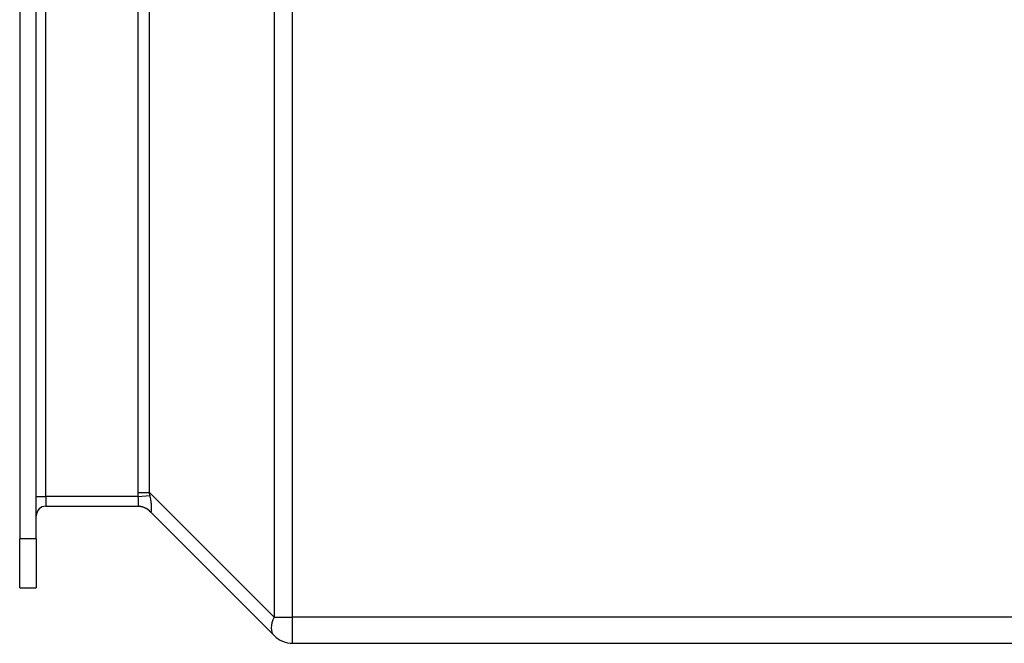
# Model space of a CAD drawing. Header units: inches. Extents: x 5.3 to 73.2, y 7.6 to 48.4.
# Tile 2 of 41: x 51.1 to 54.3, y 20.7 to 22.7. Entities that reach past the tile are written whole.
import ezdxf

# ---------------------------------------------------------------- set-up
doc = ezdxf.new("R2010")
doc.units = ezdxf.units.IN
doc.header["$MEASUREMENT"] = 0
doc.layers.add('Visible Edges(ANSI)', color=7, linetype='Continuous', lineweight=25)
doc.layers.add('Visible Tangent Edges(ANSI)', color=7, linetype='Continuous', lineweight=25)

msp = doc.modelspace()

# ---------------------------------------------------------------- linework, layer by layer
at = {"layer": 'Visible Edges(ANSI)'}
for p, q in [((51.128, 36.349), (51.128, 21.0199)), ((51.181, 21.0199), (51.181, 36.349)), ((51.212, 21.1244), (51.5067, 21.1244)), ((51.5436, 21.1089), (51.9434, 20.7091)), ((51.128, 20.8625), (51.128, 21.0199)), ((51.181, 21.0199), (51.181, 20.8625)), ((51.128, 20.8625), (51.181, 20.8625)), ((52.0028, 20.6845), (57.356, 20.6845))]:
    msp.add_line(p, q, dxfattribs=at)
for centre, radius, start, end in [((51.212, 21.0934), 0.031, 90, 180), ((51.5061, 21.0714), 0.053, 45, 90), ((52.0028, 20.7685), 0.084, 225, 270)]:
    msp.add_arc(centre, radius, start, end, dxfattribs=at)
at = {"layer": 'Visible Tangent Edges(ANSI)'}
for p, q in [((51.9434, 36.6005), (51.9434, 20.7685)), ((52.0028, 20.7685), (52.0028, 36.6005)), ((51.212, 21.1554), (51.212, 23.2338)), ((51.5061, 23.212), (51.5061, 21.1683)), ((51.5436, 21.1683), (51.5436, 23.212)), ((51.181, 21.1554), (51.212, 21.1554)), ((51.212, 21.1554), (51.212, 21.1244)), ((51.5067, 21.1554), (51.212, 21.1554)), ((51.5061, 21.1683), (51.5436, 21.1683)), ((51.5067, 21.1554), (51.5457, 21.1587)), ((51.9434, 20.7685), (51.5436, 21.1683)), ((51.181, 21.0199), (51.128, 21.0199)), ((51.9434, 20.7685), (52.0028, 20.7685)), ((57.356, 20.7685), (52.0028, 20.7685)), ((52.0028, 20.6845), (52.0028, 20.7685))]:
    msp.add_line(p, q, dxfattribs=at)
at = {"layer": 'Visible Tangent Edges(ANSI)', "flags": 128}
for points in [[(51.5061, 21.1683), (51.5061, 21.1678), (51.5061, 21.1672), (51.5061, 21.1667), (51.5061, 21.1661), (51.5061, 21.1656), (51.5062, 21.1651), (51.5062, 21.1645), (51.5062, 21.164), (51.5062, 21.1635), (51.5062, 21.1629), (51.5062, 21.1624), (51.5063, 21.1618), (51.5063, 21.1613), (51.5063, 21.1608), (51.5063, 21.1602), (51.5064, 21.1597), (51.5064, 21.1592), (51.5064, 21.1586), (51.5065, 21.1581), (51.5065, 21.1576), (51.5065, 21.157), (51.5066, 21.1565), (51.5066, 21.156), (51.5067, 21.1554)], [(51.5067, 21.1554), (51.5071, 21.1534), (51.5073, 21.1514), (51.5075, 21.1494), (51.5076, 21.1474), (51.5076, 21.1455), (51.5076, 21.1436), (51.5076, 21.1417), (51.5076, 21.1399), (51.5075, 21.1382), (51.5075, 21.1366), (51.5075, 21.135), (51.5075, 21.1335), (51.5075, 21.1321), (51.5075, 21.1308), (51.5076, 21.1296), (51.5076, 21.1286), (51.5076, 21.1276), (51.5077, 21.1268), (51.5076, 21.1261), (51.5076, 21.1255), (51.5075, 21.125), (51.5073, 21.1247), (51.5071, 21.1245), (51.5067, 21.1244)], [(51.5457, 21.1587), (51.5456, 21.1591), (51.5455, 21.1595), (51.5454, 21.1599), (51.5453, 21.1603), (51.5452, 21.1607), (51.5451, 21.1611), (51.545, 21.1615), (51.5449, 21.1619), (51.5448, 21.1623), (51.5447, 21.1627), (51.5446, 21.1631), (51.5445, 21.1635), (51.5444, 21.1639), (51.5444, 21.1643), (51.5443, 21.1647), (51.5442, 21.1651), (51.5441, 21.1655), (51.544, 21.1659), (51.544, 21.1663), (51.5439, 21.1667), (51.5438, 21.1671), (51.5437, 21.1675), (51.5437, 21.1679), (51.5436, 21.1683)], [(51.5457, 21.1072), (51.5466, 21.1065), (51.5475, 21.1062), (51.5482, 21.1061), (51.5488, 21.1064), (51.5493, 21.1069), (51.5497, 21.1076), (51.5501, 21.1087), (51.5503, 21.11), (51.5505, 21.1115), (51.5506, 21.1133), (51.5507, 21.1154), (51.5508, 21.1177), (51.5507, 21.1202), (51.5506, 21.1229), (51.5505, 21.1258), (51.5503, 21.1288), (51.55, 21.1321), (51.5497, 21.1355), (51.5493, 21.1391), (51.5488, 21.1428), (51.5482, 21.1466), (51.5475, 21.1506), (51.5466, 21.1546), (51.5457, 21.1587)], [(51.5067, 21.1244), (51.5085, 21.1244), (51.5103, 21.1243), (51.5121, 21.1241), (51.514, 21.1239), (51.5158, 21.1236), (51.5176, 21.1233), (51.5193, 21.1229), (51.5211, 21.1224), (51.5229, 21.1219), (51.5246, 21.1213), (51.5263, 21.1206), (51.528, 21.1199), (51.5296, 21.1191), (51.5313, 21.1183), (51.5329, 21.1174), (51.5344, 21.1165), (51.536, 21.1155), (51.5375, 21.1145), (51.5389, 21.1134), (51.5404, 21.1122), (51.5418, 21.111), (51.5431, 21.1098), (51.5444, 21.1085), (51.5457, 21.1072)], [(51.5436, 21.1089), (51.5437, 21.1088), (51.5437, 21.1088), (51.5438, 21.1087), (51.5439, 21.1086), (51.544, 21.1085), (51.544, 21.1085), (51.5441, 21.1084), (51.5442, 21.1083), (51.5443, 21.1083), (51.5444, 21.1082), (51.5444, 21.1081), (51.5445, 21.108), (51.5446, 21.108), (51.5447, 21.1079), (51.5448, 21.1078), (51.5449, 21.1078), (51.545, 21.1077), (51.5451, 21.1076), (51.5452, 21.1075), (51.5453, 21.1075), (51.5454, 21.1074), (51.5455, 21.1073), (51.5456, 21.1072), (51.5457, 21.1072)]]:
    msp.add_lwpolyline(points, dxfattribs=at)
at = {"layer": 'Visible Tangent Edges(ANSI)'}
msp.add_ellipse((52.0028, 20.7685), major_axis=(-0.0594, -0.0594), ratio=0.57735, start_param=5.235988, end_param=6.283185, dxfattribs=at)

doc.saveas('drawing.dxf')
